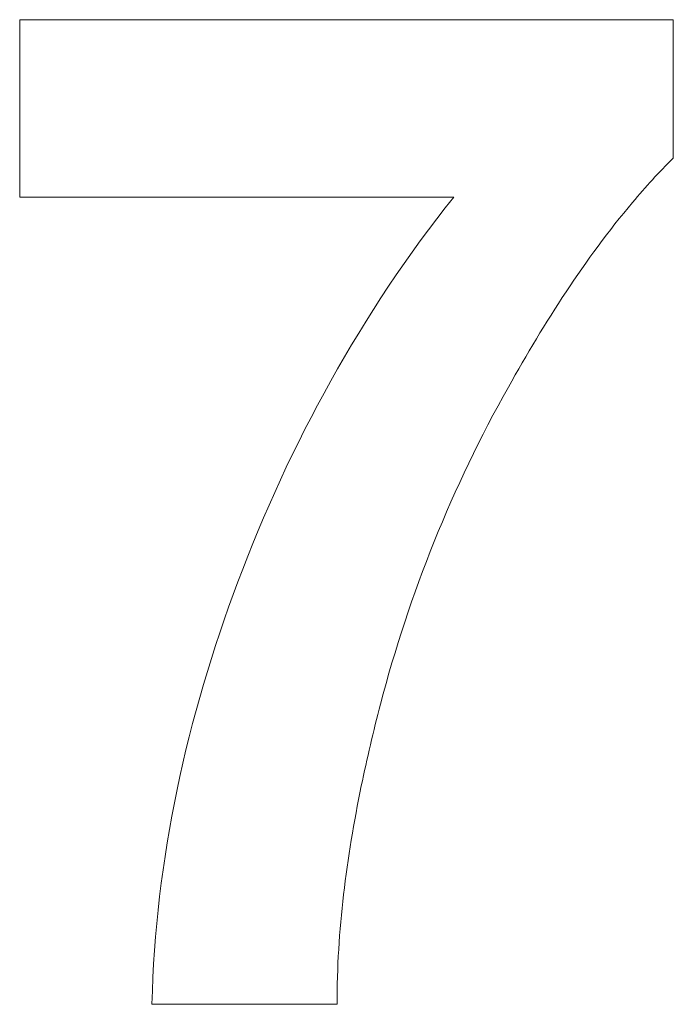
# Model space of a CAD drawing. Header units: millimetres. Extents: x -641 to 119, y -160 to 916.
# Tile 42 of 63: x -420.16 to -419, y 556.2 to 557.95. Entities that reach past the tile are written whole.
import ezdxf

# ---------------------------------------------------------------- set-up
doc = ezdxf.new("R2010")
doc.units = ezdxf.units.MM
doc.header["$LTSCALE"] = 32.67
doc.layers.get('0').update_dxf_attribs({"linetype": 'CONTINUOUS'})

msp = doc.modelspace()

# ---------------------------------------------------------------- linework, layer by layer
at = {"color": 7, "linetype": 'Continuous', "lineweight": 0}
for points, start_tangent, end_tangent in [([(-420.1607, 557.9477, 97.7), (-419.9799, 557.9477, 97.7), (-419.0032, 557.9477, 97.7)], (1, 0), (1, 0)), ([(-420.1607, 557.6335, 97.7), (-420.1607, 557.6826, 97.7), (-420.1607, 557.9477, 97.7)], (0, 1), (0, 1)), ([(-419.0032, 557.9477, 97.7), (-419.0032, 557.9093, 97.7), (-419.0032, 557.7024, 97.7)], (0, -1), (0, -1)), ([(-419.0032, 557.7024, 97.7), (-419.0753, 557.624, 97.7), (-419.2953, 557.2967, 97.7)], (-0.712853, -0.701314), (-0.48933, -0.872099)), ([(-419.3921, 557.6335, 97.7), (-419.5122, 557.6335, 97.7), (-420.1607, 557.6335, 97.7)], (-1, 0), (-1, 0)), ([(-419.7745, 556.9515, 97.7), (-419.3921, 557.6335, 97.7)], (0.351401, 0.936225), (0.622889, 0.78231)), ([(-419.2953, 557.2967, 97.7), (-419.5217, 556.7348, 97.7)], (-0.490625, -0.871371), (-0.252012, -0.967724)), ([(-419.9265, 556.2031, 97.7), (-419.7745, 556.9515, 97.7)], (0.022529, 0.999746), (0.352304, 0.935886)), ([(-419.5217, 556.7348, 97.7), (-419.5557, 556.59, 97.7), (-419.5985, 556.2031, 97.7)], (-0.253584, -0.967313), (0.004415, -0.99999)), ([(-419.5985, 556.2031, 97.7), (-419.6497, 556.2031, 97.7), (-419.9265, 556.2031, 97.7)], (-1, 0), (-1, 0))]:
    msp.add_spline(points, degree=3, dxfattribs=dict(at, start_tangent=start_tangent, end_tangent=end_tangent))

doc.saveas('drawing.dxf')
